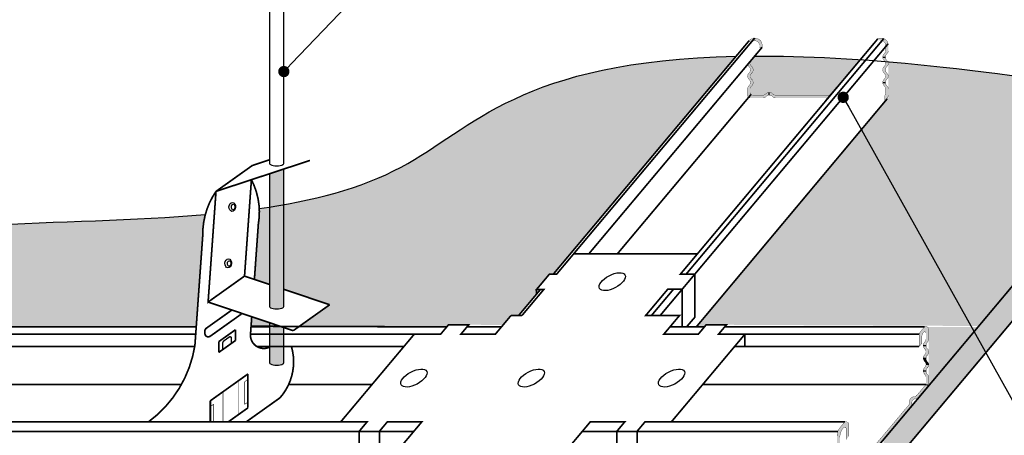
# Model space of a CAD drawing. Header units: millimetres. Extents: x -542966 to 178656, y -69521 to 267189.
# Tile 84 of 256: x 142109 to 142459, y -39531 to -39384. Entities that reach past the tile are written whole.
import ezdxf
from ezdxf import colors
from ezdxf.entities.mleader import LeaderData, LeaderLine
from ezdxf.math import Vec2, Vec3

# ---------------------------------------------------------------- set-up
doc = ezdxf.new("R2010")
doc.units = ezdxf.units.MM
doc.layers.add('Knauf_узлы', color=7, linetype='Continuous')
doc.styles.add('In tre', font='isocpeur.ttf', dxfattribs={"width": 0.8, "oblique": 10})

# ---------------------------------------------------------------- blocks, each defined once
blk = doc.blocks.new('A$C40156BDB')
at = {"layer": 'Knauf_узлы', "color": 7, "linetype": 'Continuous', "lineweight": -3, "ltscale": 10}
blk.add_lwpolyline([(6.502667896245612, 8.16887706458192, 0.06, 0.06, 0), (7.273917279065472, 9.088016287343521, 0.06, 0.06, 0), (7.017277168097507, 9.088016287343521, 0.06, 0.06, 0), (7.479218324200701, 9.638536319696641, 0.06, 0.06, 0), (7.735858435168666, 9.638536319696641, 0.06, 0.06, 0), (8.337861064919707, 10.35597511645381, 0.06, 0.06, 0), (12.73211389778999, 10.35597511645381, 0.06, 0.06, 0), (12.13011126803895, 9.638536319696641, 0.06, 0.06, 0), (12.6433914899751, 9.638536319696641, 0.06, 0.06, 0), (12.19700864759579, 9.106557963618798, 0.06, 0.06, 0), (11.68372842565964, 9.106557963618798, 0.06, 0.06, 0), (10.89692072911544, 8.168877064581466, 0.05999999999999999, 0.05999999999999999, 0), (12.09759211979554, 8.168877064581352, 0.05999999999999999, 0.05999999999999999, 0), (11.5430069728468, 7.507948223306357, 0.06, 0.06, 0), (12.76706245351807, 7.507948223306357, 0.05999999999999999, 0.05999999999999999, 0), (13.04588585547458, 7.840237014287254, 0.06, 0.06, 0), (13.76453871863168, 7.840237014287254, 0.05999999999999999, 0.05999999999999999, 0), (13.48571531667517, 7.507948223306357, 0.06, 0.06, 0), (14.42226515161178, 7.507948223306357, 0.05999999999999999, 0.05999999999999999, 0), (11.80611216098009, 4.390138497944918, 0.06, 0.06, 0), (10.86956232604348, 4.390138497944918, 0.05999999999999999, 0.05999999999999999, 0), (10.59073892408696, 4.057849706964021, 0.06, 0.06, 0), (9.87208606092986, 4.057849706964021, 0.05999999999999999, 0.05999999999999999, 0), (10.15090946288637, 4.390138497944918, 0.06, 0.06, 0), (8.926853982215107, 4.390138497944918, 0.05999999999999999, 0.05999999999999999, 0), (8.168351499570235, 3.48619043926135, 0.05999999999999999, 0.05999999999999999, 0), (6.96768010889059, 3.486190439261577, 0.06, 0.06, 0), (6.180872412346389, 2.548509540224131, 0.06, 0.06, 0), (6.694152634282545, 2.548509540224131, 0.06, 0.06, 0), (6.232211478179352, 1.997989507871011, 0.06, 0.06, 0), (5.718931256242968, 1.997989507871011, 0.06, 0.06, 0), (5.116928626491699, 1.280550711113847, 0.06, 0.06, 0), (0.7226757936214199, 1.280550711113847, 0.06, 0.06, 0), (1.324678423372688, 1.997989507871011, 0.06, 0.06, 0), (1.068038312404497, 1.997989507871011, 0.06, 0.06, 0), (1.52997946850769, 2.548509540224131, 0.06, 0.06, 0), (1.786619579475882, 2.548509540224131, 0.06, 0.06, 0), (2.573427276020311, 3.486190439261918, 0.05999999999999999, 0.05999999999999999, 0), (2.185093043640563, 3.486190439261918, 0.05999999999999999, 0.05999999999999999, 0), (2.94359552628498, 4.390138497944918, 0.06, 0.06, 0), (1.71954004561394, 4.390138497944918, 0.05999999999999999, 0.05999999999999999, 0), (1.440716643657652, 4.057849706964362, 0.06, 0.06, 0), (0.7220637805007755, 4.057849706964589, 0.05999999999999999, 0.05999999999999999, 0), (1.000887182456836, 4.390138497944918, 0.06, 0.06, 0), (0.06433734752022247, 4.390138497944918, 0.05999999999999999, 0.05999999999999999, 0), (2.68049033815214, 7.507948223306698, 0.05999999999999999, 0.05999999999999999, 0), (3.617040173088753, 7.507948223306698, 0.05999999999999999, 0.05999999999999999, 0), (3.895863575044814, 7.840237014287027, 0.05999999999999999, 0.05999999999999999, 0), (4.614516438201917, 7.840237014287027, 0.05999999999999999, 0.05999999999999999, 0), (4.335693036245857, 7.507948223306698, 0.05999999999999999, 0.05999999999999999, 0), (5.559748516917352, 7.507948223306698, 0.05999999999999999, 0.05999999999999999, 0), (6.114333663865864, 8.16887706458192, 0, 0, 0)], format="xyseb", dxfattribs=at)
for points, const_width in [([(12.34595823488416, 7.764116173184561), (12.6433914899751, 8.108963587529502), (12.6433914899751, 9.638536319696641)], 0.06), ([(12.6433914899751, 9.638536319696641), (12.65894980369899, 9.657077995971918)], 0.06), ([(7.017277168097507, 9.088016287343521), (7.017277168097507, 8.923873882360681)], 0.06), ([(12.19700864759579, 9.106557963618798), (12.19700864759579, 7.764116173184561)], 0.06), ([(6.114333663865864, 8.16887706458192), (6.502667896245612, 8.16887706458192)], 0.05999999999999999), ([(14.42226515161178, 7.507948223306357), (14.42226515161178, 7.065250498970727)], 0.06), ([(1.440716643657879, 4.057849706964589), (1.440716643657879, 2.52827697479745), (0.7220637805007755, 2.52827697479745), (0.7220637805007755, 4.057849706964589)], 0.06), ([(10.59073892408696, 4.057849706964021), (10.59073892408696, 2.528276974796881), (9.87208606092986, 2.528276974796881), (9.87208606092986, 4.057849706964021)], 0.06), ([(6.694152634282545, 2.548509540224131), (6.694152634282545, 1.033373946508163)], 0.06), ([(1.324678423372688, 1.997989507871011), (0.7226757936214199, 1.280550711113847)], 0.06), ([(1.068038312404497, 1.997989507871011), (1.068038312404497, 1.833847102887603)], 0.06), ([(6.694152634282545, 1.033373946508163), (6.232211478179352, 0.4684167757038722), (6.232211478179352, 1.997989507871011)], 0.06), ([(0.7226757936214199, 1.280550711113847), (1.038079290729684, 1.015895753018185)], 0.06), ([(1.061889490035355, 1.044271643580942), (1.061889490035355, 0.01928198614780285)], 0.06), ([(1.599942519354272, 0.6605086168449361), (1.599942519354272, 1.280550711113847)], 0.06), ([(1.061889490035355, 0.01928198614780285), (1.599942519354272, 0.6605086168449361)], 0.06)]:
    blk.add_lwpolyline(points, dxfattribs=dict(at, const_width=const_width))
for centre in [(9.709406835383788, 9.372086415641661), (2.668290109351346, 5.949043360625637), (6.83713267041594, 5.949043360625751), (11.81831238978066, 5.949043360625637), (3.752775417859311, 2.273249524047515)]:
    blk.add_ellipse(centre, major_axis=(-0.4525317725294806, -0.2386631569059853), ratio=0.4668412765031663, dxfattribs=at)
blk = doc.blocks.new('_DOT')
at = {"color": 0, "linetype": 'ByBlock'}
blk.add_line((-0.5, 0), (-1, 0), dxfattribs=at)
at = {"color": 0, "linetype": 'ByBlock', "const_width": 0.5}
blk.add_lwpolyline([(-0.25, 0, 1), (0.25, 0, 1)], format="xyb", close=True, dxfattribs=at)

msp = doc.modelspace()

# ---------------------------------------------------------------- hatches: boundary and pattern name
at = {"layer": 'Knauf_узлы', "linetype": 'Continuous', "lineweight": -3, "ltscale": 10}
h = msp.add_hatch(color=7, dxfattribs=at)
edge = h.paths.add_edge_path()
edge.add_line((142368.0522850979, -39391.18984960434), (142368.8026725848, -39391.81949946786))
edge.add_arc((142369.9540246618, -39392.78095065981), 1.499999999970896, 89.99999999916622, 140.1360014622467, ccw=False)
edge.add_line((142369.9540246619, -39391.28095065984), (142370.1503956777, -39391.28095065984))
edge.add_arc((142370.1503956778, -39392.78095065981), 1.499999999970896, 0, 90.00000000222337, ccw=False)
edge.add_line((142371.6503956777, -39392.78095065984), (142371.6503956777, -39393.53251058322))
edge.add_line((142371.6503956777, -39393.53251058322), (142372.6503956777, -39393.53251058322))
edge.add_line((142372.6503956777, -39393.53251058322), (142372.6503956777, -39392.83095065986))
edge.add_arc((142370.1003956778, -39392.83095065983), 2.549999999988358, 359.9999999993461, 450.0000000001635)
edge.add_line((142370.1003956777, -39390.28095065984), (142370.0040246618, -39390.28095065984))
edge.add_arc((142370.0040246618, -39392.83095065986), 2.550000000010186, 90.0000000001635, 139.9415282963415)
h = msp.add_hatch(color=7, dxfattribs=at)
edge = h.paths.add_edge_path()
edge.add_line((142413.7561817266, -39390.50782629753), (142414.6799552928, -39391.28296435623))
edge.add_arc((142414.757653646, -39392.78095065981), 1.499999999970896, 89.99999999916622, 92.96918726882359, ccw=False)
edge.add_line((142414.757653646, -39391.28095065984), (142414.9540246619, -39391.28095065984))
edge.add_arc((142414.9540246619, -39392.7809506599), 1.50000000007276, 0, 89.99999999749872, ccw=False)
edge.add_line((142416.4540246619, -39392.7809506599), (142416.4540246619, -39394.76758382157))
edge.add_arc((142414.954024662, -39394.76758382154), 1.49999999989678, 312.8436430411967, 359.9999999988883, ccw=False)
edge.add_arc((142417.0790246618, -39397.05887166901), 1.62499999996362, 132.8436430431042, 180)
edge.add_line((142415.4540246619, -39397.05887166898), (142416.4540246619, -39397.05887166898))
edge.add_arc((142418.0790246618, -39397.05887166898), 1.624999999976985, 132.8436430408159, 180, ccw=False)
edge.add_arc((142415.954024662, -39394.76758382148), 1.499999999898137, 312.843643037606, 360)
edge.add_line((142417.4540246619, -39394.76758382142), (142417.4540246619, -39392.83095065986))
edge.add_arc((142414.9040246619, -39392.83095065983), 2.549999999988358, 359.9999999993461, 450.0000000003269)
edge.add_line((142414.9040246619, -39390.28095065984), (142414.807653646, -39390.28095065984))
edge.add_arc((142414.807653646, -39392.83095065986), 2.550000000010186, 90.0000000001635, 114.352036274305)
h = msp.add_hatch(color=9, dxfattribs=at)
edge = h.paths.add_edge_path()
edge.add_arc((142200.844160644, -39459.88211360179), 26.82901257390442, 165.011530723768, 180.9852614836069, ccw=False)
edge.add_spline(control_points=[(142174.9279275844, -39452.94346966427), (142149.727123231, -39455.11030419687), (142074.8540851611, -39455.69768853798), (142003.5924224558, -39465.91132963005), (141969.547385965, -39492.82986997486)], knot_values=[1.143805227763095, 1.143805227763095, 1.143805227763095, 1.143805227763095, 1.632750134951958, 2.488944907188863, 2.488944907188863, 2.488944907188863, 2.488944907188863], degree=3, periodic=0)
edge.add_line((141969.5473859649, -39492.82986997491), (142171.7030033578, -39492.81397230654))
edge.add_line((142171.7030033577, -39492.81397230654), (142174.0191147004, -39460.34344409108))
edge = h.paths.add_edge_path()
edge.add_spline(control_points=[(142363.3769162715, -39396.74929150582), (142286.4902134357, -39398.41133486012), (142262.1601973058, -39433.82710450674), (142218.2557721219, -39446.68142205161), (142202.8150402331, -39449.42043232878)], knot_values=[2.675917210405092, 2.675917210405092, 2.675917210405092, 2.675917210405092, 3.3583245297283, 3.682407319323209, 3.682407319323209, 3.682407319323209, 3.682407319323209], degree=3, periodic=0)
edge.add_line((142202.8150402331, -39449.42043232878), (142202.8150402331, -39479.47301324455))
edge.add_line((142202.8150402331, -39479.47301324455), (142219.0825035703, -39484.94711519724))
edge.add_line((142219.0825035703, -39484.94711519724), (142208.2836674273, -39492.63966452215))
edge.add_line((142208.2836674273, -39492.63966452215), (142260.6640485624, -39492.80697634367))
edge.add_line((142260.6640485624, -39492.80697634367), (142261.2835682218, -39492.0686615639))
edge.add_line((142261.2835682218, -39492.0686615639), (142268.4700968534, -39492.0686615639))
edge.add_line((142268.4700968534, -39492.0686615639), (142280.6794878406, -39492.1058011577))
edge.add_line((142280.6794878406, -39492.1058011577), (142283.46826911, -39488.78226106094))
edge.add_line((142283.46826911, -39488.78226106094), (142286.162528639, -39488.78226106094))
edge.add_line((142286.1625286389, -39488.78226106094), (142292.4977041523, -39481.23229288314))
edge.add_line((142292.4977041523, -39481.23229288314), (142292.4977041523, -39479.59086883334))
edge.add_line((142292.4977041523, -39479.59086883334), (142297.1171157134, -39474.08566850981))
edge.add_line((142297.1171157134, -39474.08566850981), (142298.4003162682, -39474.08566850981))
edge.add_line((142298.4003162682, -39474.08566850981), (142363.3769162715, -39396.7492915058))
edge = h.paths.add_edge_path()
edge.add_spline(control_points=[(142516.9624629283, -39412.25014779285), (142482.3776928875, -39406.12626700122), (142452.845377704, -39402.0508908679), (142427.4823683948, -39399.60755699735)], knot_values=[3.840672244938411, 3.840672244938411, 3.840672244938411, 3.840672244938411, 4, 4, 4, 4], degree=3, periodic=0)
edge.add_line((142427.4823683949, -39399.60755699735), (142349.2595599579, -39492.82986997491))
edge.add_line((142349.2595599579, -39492.82986997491), (142352.1450613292, -39492.82986997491))
edge.add_line((142352.1450613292, -39492.82986997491), (142352.7837910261, -39492.06866156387))
edge.add_line((142352.7837910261, -39492.06866156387), (142359.9703196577, -39492.06866156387))
edge.add_line((142359.9703196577, -39492.06866156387), (142449.6008572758, -39492.49846311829))
edge.add_line((142449.6008572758, -39492.49846311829), (142516.9624629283, -39412.25014779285))
for color, points in [(7, [(142368.9340246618, -39400.36740198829, -0.2015403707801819), (142368.4545929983, -39399.30887166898, 0.006882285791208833), (142368.4540246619, -39399.35015951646), (142368.4540246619, -39399.26758382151, 0.006882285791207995), (142368.4545929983, -39399.30887166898, -0.2015403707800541), (142368.9340246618, -39398.25034134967, 0.157307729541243), (142369.4219814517, -39397.3799848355), (142367.5068902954, -39399.66230160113, 0.1400940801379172), (142367.9340246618, -39400.36740198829, -0.4364357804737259), (142367.9340246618, -39402.75034134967, 0.201540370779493), (142367.4545929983, -39403.80887166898, 0.006887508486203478), (142367.4562993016, -39403.85015951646), (142368.4540246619, -39403.8288002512), (142368.4540246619, -39403.76758382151, 0.006882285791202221), (142368.4545929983, -39403.80887166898, -0.2015403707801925), (142368.9340246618, -39402.75034134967, 0.4364357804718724)]), (7, [(142417.4534563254, -39403.80887166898, -0.2015403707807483), (142416.9740246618, -39404.86740198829, 0.2087121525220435), (142416.4540246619, -39406.05887166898), (142415.4540246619, -39406.05887166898, -0.2087121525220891), (142415.9740246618, -39404.86740198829, 0.2015403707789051), (142416.4534563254, -39403.80887166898, -0.006882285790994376), (142416.4540246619, -39403.85015951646), (142416.4540246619, -39403.76758382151, -0.006882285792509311), (142416.4534563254, -39403.80887166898, 0.2015403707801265), (142415.9740246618, -39402.75034134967, -0.4364357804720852), (142415.9740246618, -39400.36740198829, 0.2015403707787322), (142416.4534563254, -39399.30887166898, -0.006882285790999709), (142416.4540246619, -39399.35015951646), (142416.4540246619, -39399.26758382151, -0.006882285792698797), (142416.4534563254, -39399.30887166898, 0.2015403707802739), (142415.9740246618, -39398.25034134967, -0.2087121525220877), (142415.4540246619, -39397.05887166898), (142416.4540246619, -39397.05887166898, 0.2087121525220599), (142416.9740246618, -39398.25034134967, -0.2015403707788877), (142417.4534563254, -39399.30887166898, -0.2015403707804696), (142416.9740246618, -39400.36740198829, 0.4364357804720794), (142416.9740246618, -39402.75034134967, -0.2015403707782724)]), (7, [(142372.88573142, -39411.55887166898), (142368.4540246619, -39411.55887166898, -0.414213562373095), (142367.4540246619, -39410.55887166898), (142367.4540246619, -39408.35015951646, -0.2087121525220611), (142367.9340246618, -39407.25034134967, 0.4364357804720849), (142367.9340246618, -39404.86740198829, -0.1943830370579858), (142367.4562993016, -39403.85015951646), (142368.4562993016, -39403.85015951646, 0.1943830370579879), (142368.9340246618, -39404.86740198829, -0.436435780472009), (142368.9340246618, -39407.25034134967, 0.2087121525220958), (142368.4540246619, -39408.35015951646), (142368.4540246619, -39409.55887166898, 0.414213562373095), (142369.4540246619, -39410.55887166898), (142372.88573142, -39410.55887166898, 0.2087121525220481), (142373.9855495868, -39410.078871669, -0.2087121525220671), (142375.1770192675, -39409.55887166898), (142375.1770192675, -39410.55887166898, 0.2087121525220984), (142373.9855495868, -39411.078871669, -0.208712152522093)]), (9, [(142197.7669906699, -39492.82986997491), (142197.7669906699, -39491.34305120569), (142191.4118599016, -39489.2045104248), (142191.1532642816, -39492.82986997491)]), (7, [(142429.9540343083, -39494.75505204, -0.7002075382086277), (142430.8370565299, -39495.07644584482), (142430.8370565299, -39496.94580972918), (142430.8370565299, -39497.108767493, -0.2087121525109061), (142430.3570565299, -39498.20858565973, 0.2087121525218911), (142429.8370565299, -39499.40005534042), (142430.8370565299, -39499.40005534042, -0.2087121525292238), (142431.3570565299, -39498.2085856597, 0.2087121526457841), (142431.8370565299, -39497.10876749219), (142431.8370565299, -39496.94580972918), (142431.8370565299, -39493.7027071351, 0.7002075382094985), (142430.0710120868, -39493.05991952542), (142428.9540343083, -39494.39108180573, 0.1763269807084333), (142428.3691454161, -39495.99805082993), (142428.3691454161, -39499.81852671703), (142429.3691454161, -39498.62677312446), (142429.3691454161, -39496.3620210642, -0.1763269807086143)]), (9, [(142449.3226695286, -39492.82986997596), (142431.8370565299, -39492.82986997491), (142431.8370565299, -39513.59320102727)]), (7, [(142430.8370565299, -39501.69134318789, -0.1928508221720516), (142430.3543826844, -39502.71107104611, 0.2081261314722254), (142429.8370565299, -39503.90005534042), (142430.8370565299, -39503.98263103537, -0.208712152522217), (142431.3570565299, -39502.79116135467, 0.2087121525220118), (142431.8370565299, -39501.69134318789, 0.2087121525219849), (142431.3570565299, -39500.59152502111, -0.2087121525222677), (142430.8370565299, -39499.40005534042), (142429.8370565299, -39499.40005534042, 0.2087121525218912), (142430.3570565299, -39500.59152502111, -0.2087121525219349)]), (7, [(142430.8364881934, -39506.15005534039, -0.2015403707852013), (142430.3570565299, -39507.20858565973, 0.2087121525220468), (142429.8370565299, -39508.40005534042), (142430.837859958, -39508.43153802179, -0.2005212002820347), (142431.3570565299, -39507.29116135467, 0.2015403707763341), (142431.8364881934, -39506.2326310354, 0.2015403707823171), (142431.3570565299, -39505.17410071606, -0.2087121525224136), (142430.8370565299, -39503.98263103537), (142429.8370565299, -39503.90005534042, 0.2087121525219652), (142430.3570565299, -39505.09152502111, -0.2015403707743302), (142430.8364881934, -39506.15005534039, 0.006882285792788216), (142430.8370565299, -39506.10876749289, -0.006882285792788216)]), (7, [(142430.8370565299, -39503.98263103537), (142429.8370565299, -39503.90005534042, 0.208712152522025), (142430.3570565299, -39505.09152502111, -0.1943503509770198), (142430.8347714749, -39506.10857880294), (142431.8347714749, -39506.19115449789, 0.1943503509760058), (142431.3570565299, -39505.17410071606, -0.2087121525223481)]), (7, [(142431.3570565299, -39509.67410071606, -0.2169300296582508), (142430.837859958, -39508.43153802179), (142429.8370565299, -39508.40005534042, 0.2087121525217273), (142430.3570565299, -39509.59152502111, -0.2087121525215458), (142430.8370565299, -39510.69134318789), (142430.8370565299, -39513.229230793), (142431.8370565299, -39513.59320102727), (142431.8370565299, -39510.77391888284, 0.2087121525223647)]), (7, [(142425.4361009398, -39521.22156284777, 0.2087121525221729), (142425.7753490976, -39520.07051520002, -0.4364357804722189), (142427.3070729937, -39518.24507774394, 0.2087121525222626), (142428.381723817, -39517.71110620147), (142431.8370565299, -39513.59320102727), (142430.8370565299, -39513.229230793), (142427.6156793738, -39517.06831859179, -0.208712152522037), (142426.5410285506, -39517.60229013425, 0.4364357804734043), (142425.0093046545, -39519.42772759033, -0.2087121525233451), (142424.6700564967, -39520.57877523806), (142405.4047893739, -39543.53822654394, -0.208712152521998), (142404.3301385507, -39544.0721980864, 0.2087121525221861), (142403.1659334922, -39544.65066725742), (142403.9319779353, -39545.2934548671, -0.2087121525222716), (142405.0961829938, -39544.71498569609, 0.2087121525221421), (142406.170833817, -39544.18101415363)]), (7, [(142402.4717554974, -39532.81711259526), (142403.4717554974, -39531.62535900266), (142403.4717554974, -39527.5071565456, 0.700207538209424), (142401.7057110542, -39526.86436893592), (142400.4266476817, -39528.3886973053, 0.1763269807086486), (142399.2568698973, -39531.60263535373), (142399.2568698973, -39533.90450181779), (142399.2568698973, -39534.14623232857, 0.2087121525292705), (142399.7368698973, -39535.24605049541, -0.2087121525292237), (142400.2568698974, -39536.43752017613), (142401.2568698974, -39536.43752017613, 0.2087121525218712), (142400.7368698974, -39535.24605049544, -0.2087121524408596), (142400.2568698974, -39534.14623232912), (142400.2568698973, -39533.90450181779), (142400.2568698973, -39531.96660558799, -0.1763269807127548), (142401.4266476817, -39528.75266753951), (142401.5887332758, -39528.55950145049, -0.7002075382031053), (142402.4717554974, -39528.88089525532)])]:
    msp.add_hatch(color=color, dxfattribs=at).paths.add_polyline_path(points)
h = msp.add_hatch(color=9, dxfattribs=at)
edge = h.paths.add_edge_path()
edge.add_spline(control_points=[(142380.1017411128, -39396.73382706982), (142376.637001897, -39396.67047941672), (142373.2792301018, -39396.64751362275), (142370.0238102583, -39396.66275319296)], knot_values=[3.701641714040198, 3.701641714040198, 3.701641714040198, 3.701641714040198, 3.729291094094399, 3.729291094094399, 3.729291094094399, 3.729291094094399], degree=3, periodic=0)
edge.add_line((142370.0238102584, -39396.66275319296), (142369.4219814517, -39397.3799848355))
edge.add_arc((142367.8290246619, -39397.05887166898), 1.625000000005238, 312.8436430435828, 348.6028778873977, ccw=False)
edge.add_arc((142369.9540246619, -39399.35015951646), 1.499999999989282, 132.8436430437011, 180)
edge.add_arc((142369.9516258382, -39399.2653614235), 1.499999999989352, 183.2407763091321, 227.2163507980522)
edge.add_arc((142367.8290246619, -39401.55887166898), 1.625000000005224, -47.1563569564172, 47.21627750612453, ccw=False)
edge.add_arc((142369.9540246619, -39403.85015951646), 1.499999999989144, 132.8436430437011, 180)
edge.add_arc((142369.9516258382, -39403.7653614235), 1.499999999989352, 183.2407763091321, 227.2163507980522)
edge.add_arc((142367.8290246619, -39406.05887166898), 1.625000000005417, -47.1563569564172, 47.21627750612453, ccw=False)
edge.add_arc((142369.9540246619, -39408.35015951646), 1.499999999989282, 132.8436430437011, 180)
edge.add_line((142368.4540246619, -39408.35015951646), (142368.4540246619, -39409.55887166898))
edge.add_arc((142369.4540246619, -39409.55887166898), 1.000000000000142, 180, 224.9999999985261)
edge.add_line((142368.7469178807, -39410.26597845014), (142380.1017411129, -39396.73382706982))
edge = h.paths.add_edge_path()
edge.add_spline(control_points=[(142407.5073375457, -39397.95490879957), (142397.6874270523, -39397.28515994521), (142388.5747287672, -39396.88874316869), (142380.1017411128, -39396.73382706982)], knot_values=[3.729291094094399, 3.729291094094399, 3.729291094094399, 3.729291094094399, 3.796907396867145, 3.796907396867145, 3.796907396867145, 3.796907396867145], degree=3, periodic=0)
edge.add_line((142380.1017411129, -39396.73382706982), (142368.7469178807, -39410.26597845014))
edge.add_arc((142369.4540246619, -39409.55887166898), 1.000000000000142, 224.9999999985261, 270)
edge.add_line((142369.4540246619, -39410.55887166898), (142372.8857314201, -39410.55887166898))
edge.add_arc((142372.8857314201, -39409.05887166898), 1.499999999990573, 270, 317.1563569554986)
edge.add_arc((142375.1770192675, -39411.18387166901), 1.624999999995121, 42.8436430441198, 137.1563569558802, ccw=False)
edge.add_arc((142377.468307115, -39409.05887166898), 1.499999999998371, 222.8436430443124, 270)
edge.add_line((142377.468307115, -39410.55887166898), (142396.9313569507, -39410.55887166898))
edge.add_line((142396.9313569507, -39410.55887166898), (142407.5073375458, -39397.95490879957))
h = msp.add_hatch(color=9, dxfattribs=at)
edge = h.paths.add_edge_path()
edge.add_spline(control_points=[(142427.4823683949, -39399.60755699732), (142424.064598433, -39399.27830769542), (142420.7225375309, -39398.97869411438), (142417.4540246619, -39398.70769718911)], knot_values=[3.819202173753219, 3.819202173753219, 3.819202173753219, 3.819202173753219, 3.840672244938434, 3.840672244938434, 3.840672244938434, 3.840672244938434], degree=3, periodic=0)
edge.add_line((142417.4540246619, -39398.70769718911), (142417.4540246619, -39411.55887166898))
edge.add_line((142417.4540246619, -39411.55887166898), (142427.4823683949, -39399.60755699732))
h = msp.add_hatch(color=7, dxfattribs=at)
edge = h.paths.add_edge_path()
edge.add_line((142416.3649403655, -39413.06351797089), (142417.3917162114, -39411.42640180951))
edge.add_arc((142419.3667480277, -39411.1322514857), 1.996816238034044, 163.3127713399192, 188.4710495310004, ccw=False)
edge.add_line((142417.4540246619, -39410.55887166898), (142417.4540246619, -39408.35015951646))
edge.add_arc((142415.9540246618, -39408.35015951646), 1.500000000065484, 0, 47.15635695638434)
edge.add_arc((142418.0790246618, -39406.05887166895), 1.624999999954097, 180.0000000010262, 227.156356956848, ccw=False)
edge.add_line((142416.4540246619, -39406.05887166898), (142415.4540246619, -39406.05887166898))
edge.add_arc((142417.079024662, -39406.05887166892), 1.625000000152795, 180.0000000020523, 227.1563569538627)
edge.add_arc((142414.9540246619, -39408.35015951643), 1.499999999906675, -1.1116867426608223e-09, 47.15635695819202, ccw=False)
edge.add_line((142416.4540246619, -39408.35015951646), (142416.4540246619, -39409.55887166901))
edge.add_arc((142425.125514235, -39411.53274686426), 8.893307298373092, 167.1763709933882, 189.9114633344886)
h = msp.add_hatch(color=7, dxfattribs=at)
edge = h.paths.add_edge_path()
edge.add_line((142396.0922573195, -39411.55887166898), (142396.9313569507, -39410.55887166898))
edge.add_line((142396.9313569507, -39410.55887166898), (142377.468307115, -39410.55887166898))
edge.add_arc((142377.468307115, -39409.05887166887), 1.500000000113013, 222.8436430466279, 269.99999999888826, ccw=False)
edge.add_arc((142375.1770192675, -39411.18387166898), 1.625, 42.84364304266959, 89.99999999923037)
edge.add_line((142375.1770192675, -39409.55887166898), (142375.1770192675, -39410.55887166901))
edge.add_arc((142375.1770192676, -39412.18387166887), 1.624999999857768, 42.84364304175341, 90.0000000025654, ccw=False)
edge.add_arc((142377.468307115, -39410.05887166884), 1.500000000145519, 222.8436430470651, 269.9999999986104)
edge.add_line((142377.468307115, -39411.55887166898), (142396.0922573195, -39411.55887166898))
h = msp.add_hatch(color=9, dxfattribs=at)
edge = h.paths.add_edge_path()
edge.add_line((142516.9624629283, -39424.64469213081), (142516.9624629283, -39412.14469213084))
edge.add_line((142516.9624629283, -39412.14469213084), (142415.8034673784, -39532.7012885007))
edge.add_line((142415.8034673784, -39532.7012885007), (142415.8034673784, -39538.47157809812))
edge.add_arc((142397.6440933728, -39538.71143329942), 18.16095798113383, -0.7567381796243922, 0.7567381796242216, ccw=False)
edge.add_line((142415.8034673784, -39538.95128850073), (142415.8034673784, -39540.25582914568))
edge.add_arc((142417.6034673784, -39540.25582914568), 1.80000000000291, 180, 320.0000000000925)
edge.add_line((142418.982347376, -39541.41284684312), (142516.9624629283, -39424.64469213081))
h = msp.add_hatch(color=7, dxfattribs=at)
edge = h.paths.add_edge_path()
edge.add_line((142202.8150402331, -39436.77213757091), (142197.7669906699, -39438.43416169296))
edge.add_line((142197.7669906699, -39438.43416169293), (142197.7669906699, -39485.62712273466))
edge.add_ellipse((142200.2910154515, -39485.62712273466), major_axis=(2.524024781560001, 0), ratio=0.3212604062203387, start_angle=179.9999999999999, end_angle=360)
edge.add_line((142202.8150402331, -39485.62712273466), (142202.8150402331, -39436.77213757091))
h = msp.add_hatch(color=9, dxfattribs=at)
edge = h.paths.add_edge_path()
edge.add_line((142195.2841667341, -39450.63472302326), (142194.0879608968, -39450.80678044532))
edge.add_arc((142169.1911994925, -39452.09374896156), 24.93000233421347, -9.826115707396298, 2.9591114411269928, ccw=False)
edge.add_line((142193.7554840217, -39456.34826914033), (142192.3570264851, -39475.9538269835))
edge.add_line((142192.3570264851, -39475.9538269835), (142197.7669906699, -39477.77431336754))
edge.add_line((142197.7669906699, -39477.77431336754), (142197.7669906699, -39450.25992363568))
edge.add_line((142197.7669906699, -39450.25992363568), (142197.6630176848, -39450.27632363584))
edge.add_line((142197.6630176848, -39450.27632363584), (142196.4758753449, -39450.45793387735))
edge.add_line((142196.4758753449, -39450.45793387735), (142195.2841667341, -39450.63472302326))
h = msp.add_hatch(color=7, dxfattribs=at)
edge = h.paths.add_edge_path()
edge.add_line((142202.8150402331, -39493.04175108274), (142197.7669906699, -39491.34305120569))
edge.add_line((142197.7669906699, -39491.34305120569), (142197.7669906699, -39505.56169954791))
edge.add_ellipse((142200.2910154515, -39505.56169954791), major_axis=(2.524024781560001, 0), ratio=0.3212604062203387, start_angle=179.9999999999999, end_angle=360)
edge.add_line((142202.8150402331, -39505.56169954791), (142202.8150402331, -39493.04175108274))

# ---------------------------------------------------------------- linework, layer by layer
for p, q in [((142366.6362724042, -39400.69986360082), (142370.7997062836, -39395.73807631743)), ((142395.3111205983, -39412.48979416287), (142399.276458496, -39407.76408847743))]:
    msp.add_line(p, q)
for points, knots in [([(142194.0879608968, -39450.80678044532), (142212.938493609, -39448.13717597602), (142260.7076672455, -39435.94315833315), (142286.4917346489, -39398.40912046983), (142363.3875522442, -39396.74906174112)], [2.615770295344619, 2.615770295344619, 2.615770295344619, 2.615770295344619, 3, 3.682438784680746, 3.682438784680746, 3.682438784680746, 3.682438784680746]), ([(141893.3509287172, -39693.21227040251), (141901.0876888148, -39619.82506290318), (141935.706789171, -39476.56323487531), (142066.8496121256, -39455.7604842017), (142149.727123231, -39455.11030419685), (142174.9279275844, -39452.94346966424)], [0, 0, 0, 0, 1, 2, 2.488944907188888, 2.488944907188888, 2.488944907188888, 2.488944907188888])]:
    msp.add_open_spline(points, degree=3, knots=knots)
msp.add_open_spline([(142370.0238102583, -39396.66275319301), (142405.152318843, -39396.49830639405), (142452.1987768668, -39400.78252511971), (142516.9624629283, -39412.25014779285)], degree=3)
at = {"layer": 'Knauf_узлы', "color": 7, "linetype": 'Continuous', "lineweight": -3, "ltscale": 10}
for p, q in [((142197.7669906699, -39349.79672625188), (142197.7669906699, -39434.81406338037)), ((142202.8150402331, -39434.81406338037), (142202.8150402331, -39349.79672625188)), ((142415.4540246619, -39397.05887166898), (142416.4540246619, -39397.05887166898)), ((142415.4540246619, -39406.05887166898), (142416.4540246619, -39406.05887166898)), ((142375.1770192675, -39410.55887166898), (142375.1770192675, -39409.55887166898)), ((142202.8150402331, -39485.62712273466), (142202.8150402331, -39436.77213757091)), ((142197.7669906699, -39438.43416169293), (142197.7669906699, -39485.62712273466)), ((142197.7669906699, -39491.34305120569), (142197.7669906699, -39505.56169954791)), ((142202.8150402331, -39505.56169954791), (142202.8150402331, -39493.04175108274)), ((142429.8370565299, -39499.40005534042), (142430.8370565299, -39499.40005534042)), ((142429.8370565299, -39503.90005534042), (142430.8370565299, -39503.98263103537)), ((142430.8370565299, -39503.98263103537), (142429.8370565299, -39503.90005534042)), ((142431.8370565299, -39506.19134318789), (142430.8370565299, -39506.10876749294)), ((142429.8370565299, -39508.40005534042), (142430.837859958, -39508.43153802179)), ((142430.8370565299, -39513.229230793), (142431.8370565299, -39513.59320102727))]:
    msp.add_line(p, q, dxfattribs=at)
for points, const_width in [([(142298.4944340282, -39474.08566850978), (142368.0522850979, -39391.18984960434)], 0.5999999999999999), ([(142305.7035431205, -39466.91128054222), (142370.0040246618, -39390.28095065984)], 0.5999999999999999), ([(142345.6655285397, -39474.08566850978), (142415.8375111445, -39390.45795614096)], 0.5999999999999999), ([(142348.7588473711, -39474.08566850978), (142417.3954872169, -39392.28770638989)], 0.5999999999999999), ([(142349.6460714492, -39466.91128054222), (142413.7561817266, -39390.50782629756)], 0.5999999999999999), ([(142413.257653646, -39393.53251058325), (142415.8375111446, -39390.45795614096)], 0.5999999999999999), ([(142311.0782968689, -39466.91128054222), (142372.6503956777, -39393.53251058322)], 0.5999999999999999), ([(142321.2158657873, -39466.91128054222), (142368.7469178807, -39410.26597845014)], 0.5999999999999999), ([(142281.1187616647, -39693.21227040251), (142516.9624629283, -39412.25014779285)], 0.5999999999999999), ([(142349.2595599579, -39492.82986997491), (142417.0570735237, -39411.83171817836)], 0.5999999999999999), ([(142418.982347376, -39541.41284684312), (142516.9624629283, -39424.64469213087)], 0.6), ([(142178.7206130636, -39444.70500721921), (142212.0735997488, -39433.72384157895)], 0.6), ([(142191.6573149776, -39435.48954952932), (142197.7669906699, -39433.47799471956)], 0.6), ([(142191.6573149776, -39435.48954952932), (142178.7206130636, -39444.70500721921)], 0.6), ([(142188.8550693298, -39474.77539675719), (142191.2952913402, -39440.56490947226)], 0.6), ([(142178.7206130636, -39444.70500721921), (142175.9183674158, -39483.99085444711), (142188.8550693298, -39474.77539675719)], 0.6), ([(142193.7554840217, -39456.34826914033), (142192.3570264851, -39475.9538269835)], 0.6), ([(142174.0191147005, -39460.34344409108), (142171.2355406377, -39499.36752660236)], 0.6), ([(142188.8550693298, -39474.77539675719), (142197.7669906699, -39477.77431336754)], 0.6), ([(142202.8150402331, -39479.47301324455), (142219.0825035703, -39484.94711519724)], 0.6), ([(142286.1625286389, -39488.78226106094), (142293.8750224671, -39479.59086883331)], 0.5999999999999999), ([(142333.3336231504, -39488.78226106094), (142341.2017001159, -39479.40545207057)], 0.5999999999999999), ([(142336.4269419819, -39488.78226106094), (142344.2950189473, -39479.40545207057)], 0.5999999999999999), ([(142175.2919429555, -39493.28447934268), (142184.3536447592, -39486.8293774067)], 0.6), ([(142175.9183674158, -39483.99085444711), (142206.1458016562, -39494.16257288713)], 0.6), ([(142219.0825035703, -39484.94711519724), (142206.1458016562, -39494.16257288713)], 0.6), ([(142176.6844077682, -39496.11477515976), (142187.7248772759, -39488.25009834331)], 0.6), ([(142191.4118599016, -39489.2045104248), (142190.971909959, -39495.37235165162)], 0.6), ([(142007.5323845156, -39492.82986997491), (142171.8619681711, -39492.82986997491)], 0.6), ([(142179.6877807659, -39498.0599178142), (142185.6263072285, -39493.82960936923)], 0.6), ([(142185.6263072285, -39493.82960936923), (142185.6263072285, -39497.65182728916)], 0.6), ([(142191.1532642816, -39492.82986997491), (142197.7669906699, -39492.82986997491)], 0.6), ([(142191.3307928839, -39492.5855141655), (142260.6640485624, -39492.80697634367)], 0.6), ([(142267.8313671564, -39492.82986997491), (142280.0719219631, -39492.82986997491)], 0.6), ([(142339.9045065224, -39492.82986997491), (142352.1450613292, -39492.82986997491)], 0.6), ([(142359.3315899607, -39492.82986997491), (142430.3490449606, -39492.82986997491)], 0.6), ([(142005.6271693, -39495.3915494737), (142171.6792444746, -39495.3915494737)], 0.6), ([(142174.7881753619, -39494.26185359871), (142174.7881753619, -39495.13740090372)], 0.6), ([(142179.6877807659, -39501.88213573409), (142185.6263072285, -39497.65182728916)], 0.6), ([(142181.6142322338, -39497.70105904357), (142183.4135265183, -39496.4193320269)], 0.5), ([(142184.2036233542, -39496.82657130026), (142184.2036233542, -39498.665275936)], 0.5), ([(142190.9538773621, -39495.39154947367), (142197.7669906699, -39495.39154947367)], 0.6), ([(142191.121283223, -39495.3915494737), (142249.1298358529, -39495.3915494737)], 0.6), ([(142366.5475839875, -39495.39154947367), (142428.4438297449, -39495.39154947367)], 0.6), ([(142005.5524849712, -39499.81852671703), (142171.2984446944, -39499.81852671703)], 0.6), ([(142179.6877807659, -39498.0599178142), (142179.6877807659, -39501.88213573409)], 0.6), ([(142181.1104646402, -39498.6784332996), (142181.1104646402, -39500.86868708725)], 0.5), ([(142193.3060320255, -39499.81852671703), (142197.7669906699, -39499.81852671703)], 0.6), ([(142193.9644915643, -39499.81852671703), (142245.4151608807, -39499.81852671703)], 0.6), ([(142362.8329090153, -39499.81852671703), (142428.3691454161, -39499.81852671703)], 0.6), ([(142176.7129240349, -39519.03982909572), (142190.0746085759, -39509.52163509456)], 0.6), ([(142188.892408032, -39512.26753907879), (142190.0746085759, -39511.42539869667)], 0.2), ([(142190.0746085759, -39509.52163509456), (142190.0746085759, -39521.54197166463)], 0.6), ([(142008.0203960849, -39513.229230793), (142166.5050500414, -39513.229230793)], 0.6), ([(142186.6104579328, -39511.98932229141), (142186.6104579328, -39524.00965886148)], 0.2), ([(142188.892408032, -39512.26753907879), (142188.892408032, -39520.33657407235)], 0.2), ([(142204.5975663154, -39513.229230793), (142234.1622440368, -39513.229230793)], 0.6), ([(142351.5799921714, -39513.229230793), (142430.8370565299, -39513.229230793)], 0.6), ([(142181.2194166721, -39515.829629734), (142181.2194166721, -39526.56964672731)], 0.2), ([(142189.3906827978, -39526.56964672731), (142201.450038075, -39517.97916678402)], 0.6), ([(142176.7129240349, -39519.03982909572), (142176.7129240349, -39526.68426493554)], 0.6), ([(142176.7129240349, -39521.1078932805), (142177.8951245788, -39520.26575289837)], 0.2), ([(142177.8951245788, -39520.26575289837), (142177.8951245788, -39526.56964672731)], 0.2), ([(142183.0167351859, -39526.56964672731), (142190.0746085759, -39521.54197166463)], 0.6), ([(142188.892408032, -39520.33657407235), (142190.0746085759, -39519.49443369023)], 0.2), ([(141979.3071362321, -39526.56964672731), (142222.9683059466, -39526.56964672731)], 0.6), ([(142340.3860540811, -39526.56964672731), (142402.1237966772, -39526.56964672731)], 0.6), ([(141976.7417463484, -39529.89253463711), (142229.5455702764, -39529.89253463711)], 0.6), ([(142236.7320989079, -39529.89253463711), (142248.9726537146, -39529.89253463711)], 0.6), ([(142308.8052382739, -39529.89253463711), (142321.0457930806, -39529.89253463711)], 0.6), ([(142328.2323217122, -39529.89253463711), (142399.5584067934, -39529.89253463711)], 0.6)]:
    msp.add_lwpolyline(points, dxfattribs=dict(at, const_width=const_width))
for points, const_width in [([(142368.8026725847, -39391.81949946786, -0.2223173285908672), (142369.9540246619, -39391.28095065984), (142370.1503956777, -39391.28095065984, -0.4142135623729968), (142371.6503956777, -39392.78095065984), (142371.6503956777, -39393.53251058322), (142372.6503956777, -39393.53251058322), (142372.6503956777, -39392.83095065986, 0.414213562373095), (142370.1003956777, -39390.28095065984), (142370.0040246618, -39390.28095065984, 0.2214270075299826), (142368.0522850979, -39391.18984960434, 0.2214270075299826)], 0.1), ([(142417.4540246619, -39399.35015951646), (142417.4540246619, -39399.26758382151), (142417.4540246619, -39399.35015951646, 0.2087121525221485), (142416.9740246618, -39398.25034134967, -0.4364357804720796), (142416.9740246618, -39395.86740198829, 0.2087121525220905), (142417.4540246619, -39394.76758382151), (142417.4540246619, -39392.83095065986, 0.4142135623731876), (142414.9040246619, -39390.28095065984), (142414.807653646, -39390.28095065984, 0.1066575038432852), (142413.7561817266, -39390.50782629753, 0.1066575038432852)], 0.1), ([(142414.6799552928, -39391.2829643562, -0.01295624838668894), (142414.757653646, -39391.28095065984), (142414.9540246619, -39391.28095065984, -0.4142135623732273), (142416.4540246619, -39392.78095065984), (142416.4540246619, -39394.76758382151, -0.2087121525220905), (142415.9740246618, -39395.86740198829, 0.4364357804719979), (142415.9740246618, -39398.25034134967, -0.2087121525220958), (142416.4540246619, -39399.35015951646), (142416.4540246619, -39399.26758382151, -0.2087121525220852), (142415.9740246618, -39400.36740198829, 0.4364357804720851), (142415.9740246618, -39402.75034134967, -0.208712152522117), (142416.4540246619, -39403.85015951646), (142416.4540246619, -39403.76758382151, -0.2087121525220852), (142415.9740246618, -39404.86740198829, 0.4364357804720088), (142415.9740246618, -39407.25034134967, -0.2087121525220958), (142416.4540246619, -39408.35015951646), (142416.4540246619, -39409.55887166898, 0.1021350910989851), (142416.3026319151, -39412.93104811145)], 0.1), ([(142396.9313569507, -39410.55887166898), (142377.468307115, -39410.55887166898, -0.2087121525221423), (142376.3684889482, -39410.078871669, 0.436435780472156), (142373.9855495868, -39410.078871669, -0.2087121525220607), (142372.88573142, -39410.55887166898), (142369.4540246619, -39410.55887166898, -0.4142135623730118), (142368.4540246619, -39409.55887166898), (142368.4540246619, -39408.35015951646, -0.2087121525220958), (142368.9340246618, -39407.25034134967, 0.4364357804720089), (142368.9340246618, -39404.86740198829, -0.2087121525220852), (142368.4540246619, -39403.76758382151), (142368.4540246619, -39403.85015951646, -0.2087121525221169), (142368.9340246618, -39402.75034134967, 0.436435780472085), (142368.9340246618, -39400.36740198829, -0.2087121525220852), (142368.4540246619, -39399.26758382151), (142368.4540246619, -39399.35015951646, -0.2087121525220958), (142368.9340246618, -39398.25034134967, 0.1573077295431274), (142369.4219814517, -39397.3799848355, 0.1573077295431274)], 0.1), ([(142416.3026319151, -39412.93104811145, 0.1507014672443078), (142417.4540246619, -39410.55887166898), (142417.4540246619, -39408.35015951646, 0.208712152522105), (142416.9740246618, -39407.25034134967, -0.4364357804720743), (142416.9740246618, -39404.86740198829, 0.2087121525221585), (142417.4540246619, -39403.76758382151), (142417.4540246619, -39403.85015951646, 0.208712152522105), (142416.9740246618, -39402.75034134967, -0.4364357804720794), (142416.9740246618, -39400.36740198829, 0.2087121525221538), (142417.4540246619, -39399.26758382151)], 0.1), ([(142367.5068902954, -39399.6623016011, 0.1400940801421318), (142367.9340246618, -39400.36740198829, -0.4364357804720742), (142367.9340246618, -39402.75034134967, 0.2087121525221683), (142367.4540246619, -39403.85015951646), (142367.4540246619, -39403.76758382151, 0.2087121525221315), (142367.9340246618, -39404.86740198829, -0.436435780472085), (142367.9340246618, -39407.25034134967, 0.2087121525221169), (142367.4540246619, -39408.35015951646), (142367.4540246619, -39410.55887166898, 0.414213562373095), (142368.4540246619, -39411.55887166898), (142372.88573142, -39411.55887166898, 0.2087121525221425), (142373.9855495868, -39411.078871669, -0.4364357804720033), (142376.3684889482, -39411.078871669, 0.2087121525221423), (142377.468307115, -39411.55887166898), (142396.0922573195, -39411.55887166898)], 0.1), ([(142193.7554840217, -39456.34826914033, 0.1645239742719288), (142191.2952913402, -39440.56490947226)], 0.6), ([(142178.7206130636, -39444.70500721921, 0.1558627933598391), (142174.0191147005, -39460.34344409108)], 0.6), ([(142175.2919429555, -39493.28447934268, 0.2425529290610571), (142174.7881753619, -39494.26185359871)], 0.6), ([(142174.7881753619, -39495.13740090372, 0.6095893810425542), (142176.6844077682, -39496.11477515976)], 0.6), ([(142184.2036233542, -39496.82657130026, 0.6095893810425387), (142183.4135265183, -39496.4193320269)], 0.5), ([(142191.0090991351, -39494.92150316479, 0.6091399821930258), (142197.7669906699, -39499.98808256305)], 0.6), ([(142154.698302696, -39526.56964672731, 0.1981885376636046), (142171.2355406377, -39499.36752660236)], 0.6), ([(142181.6142322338, -39497.70105904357, 0.2425529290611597), (142181.1104646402, -39498.6784332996)], 0.5), ([(142201.450038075, -39517.97916678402, 0.2567339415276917), (142205.5173982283, -39499.81852671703)], 0.6)]:
    msp.add_lwpolyline(points, format="xyb", dxfattribs=dict(at, const_width=const_width))
for points in [[(142344.2950189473, -39479.40545207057, 0.6, 0.6, 0), (142339.1622167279, -39479.40545207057, 0.6, 0.6, 0), (142331.2941397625, -39488.78226106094, 0.5999999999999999, 0.5999999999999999, 0), (142343.3008536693, -39488.78226106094, 0.5999999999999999, 0.5999999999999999, 0), (142337.7550021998, -39495.3915494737, 0.6, 0.6, 0), (142349.9955570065, -39495.3915494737, 0.5999999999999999, 0.5999999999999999, 0), (142352.7837910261, -39492.06866156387, 0.6, 0.6, 0), (142359.9703196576, -39492.06866156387, 0.5999999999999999, 0.5999999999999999, 0), (142357.1820856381, -39495.3915494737, 0.6, 0.6, 0), (142366.5475839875, -39495.3915494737, 0.5999999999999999, 0.5999999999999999, 0), (142340.3860540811, -39526.56964672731, 0.6, 0.6, 0), (142331.0205557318, -39526.56964672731, 0.5999999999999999, 0.5999999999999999, 0), (142328.2323217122, -39529.89253463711, 0.6, 0.6, 0), (142321.0457930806, -39529.89253463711, 0.5999999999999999, 0.5999999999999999, 0), (142323.8340271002, -39526.56964672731, 0.6, 0.6, 0), (142311.5934722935, -39526.56964672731, 0.5999999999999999, 0.5999999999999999, 0), (142304.0084474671, -39535.60912731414, 0.5999999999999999, 0.5999999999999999, 0)], [(142244.1758629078, -39535.60912731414, 0.5999999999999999, 0.5999999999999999, 0), (142251.7608877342, -39526.56964672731, 0.6, 0.6, 0), (142239.5203329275, -39526.56964672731, 0.5999999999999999, 0.5999999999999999, 0), (142236.7320989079, -39529.89253463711, 0.6, 0.6, 0), (142229.5455702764, -39529.89253463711, 0.5999999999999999, 0.5999999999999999, 0), (142232.3338042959, -39526.56964672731, 0.6, 0.6, 0), (142222.9683059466, -39526.56964672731, 0.5999999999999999, 0.5999999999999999, 0), (142249.1298358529, -39495.3915494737, 0.5999999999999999, 0.5999999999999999, 0), (142258.4953342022, -39495.3915494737, 0.5999999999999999, 0.5999999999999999, 0), (142261.2835682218, -39492.0686615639, 0.5999999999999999, 0.5999999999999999, 0), (142268.4700968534, -39492.0686615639, 0.5999999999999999, 0.5999999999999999, 0), (142265.6818628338, -39495.3915494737, 0.5999999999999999, 0.5999999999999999, 0), (142277.9224176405, -39495.3915494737, 0.5999999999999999, 0.5999999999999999, 0), (142283.46826911, -39488.78226106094, 0, 0, 0)], [(142405.4047893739, -39543.53822654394, 0.1, 0.1, 0), (142424.6700564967, -39520.57877523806, 0.1, 0.1, 0.2087121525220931), (142425.0093046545, -39519.42772759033, 0.1, 0.1, -0.436435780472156), (142426.5410285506, -39517.60229013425, 0.1, 0.1, 0.2087121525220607), (142427.6156793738, -39517.06831859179, 0.1, 0.1, 0), (142430.8370565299, -39513.229230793, 0.1, 0.1, 0), (142430.8370565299, -39510.69134318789, 0.1, 0.1, 0.2087121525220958), (142430.3570565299, -39509.59152502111, 0.1, 0.1, -0.4364357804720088), (142430.3570565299, -39507.20858565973, 0.1, 0.1, 0.2087121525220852), (142430.8370565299, -39506.10876749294, 0.1, 0.1, 0), (142430.8370565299, -39506.19134318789, 0.1, 0.1, 0.208712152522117), (142430.3570565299, -39505.09152502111, 0.1, 0.1, -0.4364357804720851), (142430.3570565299, -39502.70858565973, 0.1, 0.1, 0.1922268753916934), (142430.8370565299, -39501.69134318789, 0.1, 0.1, 0), (142430.8370565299, -39501.69134318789, 0.1, 0.1, 0.2087121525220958), (142430.3570565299, -39500.59152502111, 0.1, 0.1, -0.4364357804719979), (142430.3570565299, -39498.20858565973, 0.1, 0.1, 0.2087121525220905), (142430.8370565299, -39497.10876749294, 0.1, 0.1, 0), (142430.8370565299, -39496.94580972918, 0.1, 0.1, 0), (142430.8370565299, -39495.07644584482, 0.1, 0.1, 0.7002075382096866), (142429.9540343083, -39494.75505204, 0.1, 0.1, 0.176326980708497), (142429.3691454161, -39496.3620210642, 0.1, 0.1, 0), (142429.3691454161, -39498.62677312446, 0.1, 0.1, 0), (142428.3691454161, -39499.81852671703, 0.1, 0.1, 0), (142428.3691454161, -39495.99805082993, 0.1, 0.1, -0.1763269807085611), (142428.9540343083, -39494.39108180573, 0.1, 0.1, 0), (142430.0710120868, -39493.05991952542, 0.1, 0.1, -0.7002075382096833), (142431.8370565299, -39493.7027071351, 0.1, 0.1, 0), (142431.8370565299, -39496.94580972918, 0.1, 0.1, 0), (142431.8370565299, -39497.10876749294, 0.1, 0.1, -0.2087121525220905), (142431.3570565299, -39498.20858565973, 0.1, 0.1, 0.4364357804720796), (142431.3570565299, -39500.59152502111, 0.1, 0.1, -0.2087121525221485), (142431.8370565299, -39501.69134318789, 0.1, 0.1, 0), (142431.8370565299, -39501.69134318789, 0.1, 0.1, 0), (142431.8370565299, -39501.69134318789, 0.1, 0.1, -0.2087121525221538), (142431.3570565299, -39502.79116135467, 0.1, 0.1, 0.4364357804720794), (142431.3570565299, -39505.17410071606, 0.1, 0.1, -0.208712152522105), (142431.8370565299, -39506.27391888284, 0.1, 0.1, 0), (142431.8370565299, -39506.19134318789, 0.1, 0.1, -0.2087121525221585), (142431.3570565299, -39507.29116135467, 0.1, 0.1, 0.4364357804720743), (142431.3570565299, -39509.67410071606, 0.1, 0.1, -0.208712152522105), (142431.8370565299, -39510.77391888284, 0.1, 0.1, 0), (142431.8370565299, -39513.59320102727, 0.1, 0.1, 0), (142428.381723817, -39517.71110620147, 0.1, 0.1, -0.2087121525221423), (142427.3070729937, -39518.24507774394, 0.1, 0.1, 0.4364357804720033), (142425.7753490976, -39520.07051520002, 0.1, 0.1, -0.2087121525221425), (142425.4361009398, -39521.22156284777, 0.1, 0.1, 0), (142406.170833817, -39544.18101415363, 0.1, 0.1, -0.2087121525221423)], [(142399.2568698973, -39531.60263535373, 0.1, 0.1, -0.176326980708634), (142400.4266476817, -39528.3886973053, 0.1, 0.1, 0), (142401.7057110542, -39526.86436893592, 0.1, 0.1, -0.7002075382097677), (142403.4717554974, -39527.5071565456, 0.1, 0.1, 0), (142403.4717554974, -39531.62535900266, 0.1, 0.1, 0)], [(142402.4717554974, -39532.81711259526, 0.1, 0.1, 0), (142402.4717554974, -39528.88089525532, 0.1, 0.1, 0.7002075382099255), (142401.5887332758, -39528.55950145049, 0.1, 0.1, 0), (142401.4266476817, -39528.75266753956, 0.1, 0.1, 0.1763269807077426), (142400.2568698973, -39531.96660558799, 0.1, 0.1, 0)]]:
    msp.add_lwpolyline(points, format="xyseb", dxfattribs=at)
for centre, major_axis, ratio, start_param, end_param in [((142200.2910154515, -39434.81406338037), (2.524024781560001, 0), 0.3212604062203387, 3.141592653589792, 6.283185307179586), ((142184.8132653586, -39450.24817033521), (-0.069515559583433, -0.9745675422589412), 0.6490013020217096, -3.141592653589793, 3.141592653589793), ((142183.3842542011, -39470.28207209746), (-0.069515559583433, -0.9745675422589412), 0.6490013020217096, -3.141592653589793, 3.141592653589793), ((142200.2910154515, -39485.62712273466), (2.524024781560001, 0), 0.3212604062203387, 3.141592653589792, 6.283185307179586), ((142200.2910154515, -39505.56169954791), (2.524024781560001, 0), 0.3212604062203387, 3.141592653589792, 6.283185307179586)]:
    msp.add_ellipse(centre, major_axis=major_axis, ratio=ratio, start_param=start_param, end_param=end_param, dxfattribs=at)
for centre in [(142184.4906653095, -39450.22515938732), (142183.061654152, -39470.25906114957)]:
    msp.add_ellipse(centre, major_axis=(0.1134443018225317, 1.590422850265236), ratio=0.733327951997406, dxfattribs=at)

# ---------------------------------------------------------------- block references
at = {"layer": 'Knauf_узлы', "color": 3, "linetype": 'Continuous', "lineweight": -3, "ltscale": 10, "xscale": 10, "yscale": 10, "zscale": 10}
msp.add_blockref('A$C40156BDB', (142222.3249324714, -39570.47103170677), dxfattribs=at)

# ---------------------------------------------------------------- leaders
at = {"layer": 'Knauf_узлы'}
ml = msp.add_multileader_mtext('Standard', dxfattribs=at)
ml.set_content('Подвес (Hilti) с зажимом^Jдля КНАУФ-профилей ПП 60x27', color=256, style='In tre')
ml.set_leader_properties()
ml.set_arrow_properties(name='DOT')
ml.build(insert=Vec2(0, 0))
ml.multileader.update_dxf_attribs({"has_dogleg": 0, "text_left_attachment_type": 6, "text_right_attachment_type": 6, "dogleg_length": 3.2})
ctx = ml.context
ctx.base_point, ctx.char_height, ctx.landing_gap_size, ctx.plane_origin = Vec3(142271.8084341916, -39330.0063573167), 25, 4, Vec3(142222.9428874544, -39158.07300002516)
ctx.left_attachment, ctx.right_attachment = 6, 6
notes = []
notes.append((ctx, [(0, (1, 1, 0), (142268.6084341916, -39330.0063573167), (1, 0), 3.2, [(0, [(142202.8150402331, -39402.1749183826)], 0, [])])]))
ctx.mtext.insert, ctx.mtext.width, ctx.mtext.flow_direction = Vec3(142275.8084341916, -39297.5063573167), 505.4390997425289, 5
ml = msp.add_multileader_mtext('Standard', dxfattribs=at)
ml.set_content('Основной КНАУФ-профиль \\PПП 60х27', color=256, style='In tre')
ml.set_leader_properties()
ml.set_arrow_properties(name='DOT')
ml.build(insert=Vec2(0, 0))
ml.multileader.update_dxf_attribs({"has_dogleg": 0, "text_left_attachment_type": 6, "text_right_attachment_type": 6, "dogleg_length": 3.2})
ctx = ml.context
ctx.base_point, ctx.char_height, ctx.landing_gap_size, ctx.plane_origin = Vec3(142474.7411602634, -39542.73575227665), 25, 4, Vec3(142470.8148598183, -39378.63507028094)
ctx.left_attachment, ctx.right_attachment = 6, 6
notes.append((ctx, [(0, (1, 1, 0), (142471.5411602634, -39542.73575227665), (1, 0), 3.2, [(0, [(142401.4335847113, -39411.31036104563)], 0, [])])]))
ctx.mtext.insert, ctx.mtext.width, ctx.mtext.flow_direction = Vec3(142478.7411602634, -39512.73575227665), 342.7974750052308, 5
for ctx, leaders in notes:
    for number, flags, end, landing, length, lines in leaders:
        leader = LeaderData()
        leader.index, (leader.has_last_leader_line, leader.has_dogleg_vector, leader.attachment_direction) = number, flags
        leader.last_leader_point, leader.dogleg_vector, leader.dogleg_length = Vec3(end), Vec3(landing), length
        for number, points, colour, breaks in lines:
            line = LeaderLine()
            line.index, line.vertices, line.color, line.breaks = number, Vec3.list(points), colors.encode_raw_color(colour), breaks
            leader.lines.append(line)
        ctx.leaders.append(leader)

doc.saveas('drawing.dxf')
